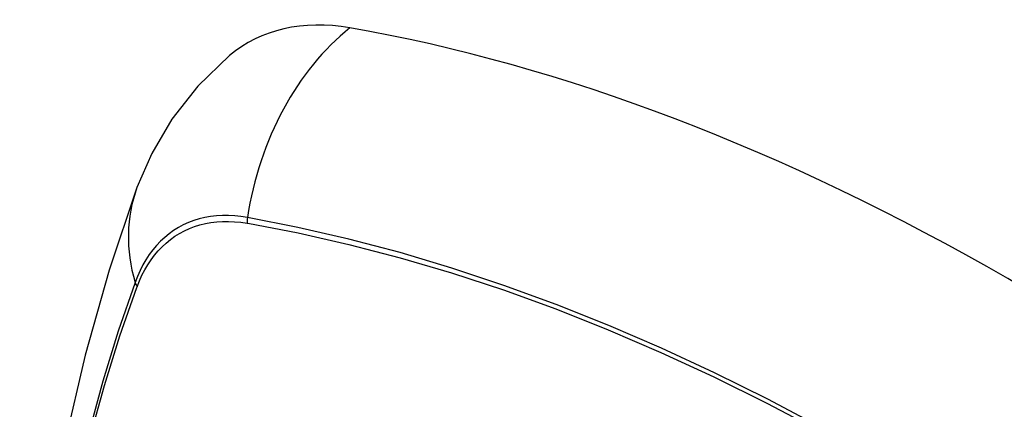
# Model space of a CAD drawing. Header units: inches. Extents: x 532.4 to 626.5, y 208.9 to 290.2.
# Tile 8 of 122: x 573.21 to 573.664, y 247.373 to 247.553. Entities that reach past the tile are written whole.
import ezdxf

# ---------------------------------------------------------------- set-up
doc = ezdxf.new("R2010")
doc.units = ezdxf.units.IN
doc.header["$MEASUREMENT"] = 0
doc.layers.add('Visible Edges(ANSI)', color=7, linetype='Continuous', lineweight=25)
doc.layers.add('Visible Tangent Edges(ANSI)', color=7, linetype='Continuous', lineweight=25)

msp = doc.modelspace()

# ---------------------------------------------------------------- linework, layer by layer
at = {"layer": 'Visible Edges(ANSI)', "flags": 128}
for points in [[(573.30645, 247.5364), (573.29183, 247.52232), (573.2799, 247.50702), (573.27064, 247.49124), (573.26382, 247.47551)], [(573.26382, 247.47551), (573.25097, 247.43745), (573.23991, 247.39827), (573.23061, 247.35803), (573.22306, 247.31681), (573.21721, 247.27467), (573.21307, 247.23168), (573.21059, 247.18788), (573.20977, 247.14336), (573.21059, 247.09816), (573.21301, 247.05235), (573.21704, 247.00599), (573.22263, 246.95916), (573.22978, 246.91191), (573.23846, 246.86431), (573.24865, 246.81643), (573.26033, 246.76835)]]:
    msp.add_lwpolyline(points, dxfattribs=at)
at = {"layer": 'Visible Edges(ANSI)'}
for centre, major_axis, start_param, end_param in [((573.40334, 247.38876), (-0.08858, 0.15343), 5.834048, 6.381985), ((573.66513, 246.37278), (-0.64961, 1.12515), 5.161526, 5.834048)]:
    msp.add_ellipse(centre, major_axis=major_axis, ratio=0.57735, start_param=start_param, end_param=end_param, dxfattribs=at)
at = {"layer": 'Visible Tangent Edges(ANSI)'}
for p, q in [((573.31458, 247.45909), (573.31492, 247.45904)), ((573.26373, 247.42949), (573.26385, 247.4298))]:
    msp.add_line(p, q, dxfattribs=at)
at = {"layer": 'Visible Tangent Edges(ANSI)', "flags": 128}
for points in [[(573.31473, 247.46166), (573.31177, 247.46213), (573.30886, 247.46244), (573.30599, 247.46259), (573.30317, 247.46259), (573.30041, 247.46244), (573.2977, 247.46213), (573.29506, 247.46167), (573.29248, 247.46105), (573.28998, 247.46029), (573.28755, 247.45937), (573.28519, 247.4583), (573.28292, 247.45708), (573.28072, 247.45572), (573.27862, 247.45422), (573.27661, 247.45257), (573.27469, 247.45077), (573.27286, 247.44885), (573.27113, 247.44678), (573.26951, 247.44459), (573.26798, 247.44227), (573.26656, 247.43982), (573.26525, 247.43725), (573.26404, 247.43457), (573.26295, 247.43176)], [(573.67735, 247.30512), (573.65278, 247.32127), (573.62821, 247.33661), (573.60366, 247.35116), (573.57911, 247.36492), (573.55457, 247.37789), (573.53007, 247.39006), (573.50563, 247.4014), (573.48128, 247.41192), (573.45704, 247.42159), (573.43292, 247.43041), (573.40894, 247.43839), (573.38511, 247.44551), (573.36145, 247.45176), (573.33799, 247.45715), (573.31473, 247.46166)], [(573.26385, 247.4298), (573.26494, 247.43252), (573.26614, 247.43512), (573.26744, 247.4376), (573.26884, 247.43997), (573.27034, 247.44222), (573.27195, 247.44435), (573.27364, 247.44635), (573.27543, 247.44822), (573.27732, 247.44996), (573.27929, 247.45157), (573.28135, 247.45304), (573.28349, 247.45437), (573.28571, 247.45556), (573.28801, 247.45661), (573.29039, 247.45751), (573.29284, 247.45827), (573.29535, 247.45889), (573.29793, 247.45936), (573.30058, 247.45969), (573.30328, 247.45986), (573.30603, 247.45989), (573.30884, 247.45977), (573.31169, 247.45951), (573.31458, 247.45909)], [(573.31492, 247.45904), (573.3381, 247.45463), (573.3615, 247.44934), (573.38509, 247.44319), (573.40886, 247.43617), (573.43279, 247.42829), (573.45685, 247.41956), (573.48103, 247.40997), (573.50533, 247.39953), (573.52971, 247.38826), (573.55416, 247.37615), (573.57864, 247.36324), (573.60313, 247.34952), (573.62762, 247.33499), (573.65212, 247.31967), (573.67662, 247.30354)], [(573.26295, 247.43176), (573.25518, 247.40932), (573.24806, 247.38622), (573.24159, 247.36248), (573.23578, 247.33813), (573.23065, 247.31319), (573.22619, 247.2877), (573.22242, 247.26168), (573.21934, 247.23517), (573.21694, 247.2082), (573.21524, 247.1808), (573.21422, 247.15302), (573.2139, 247.12486), (573.21425, 247.09631), (573.2153, 247.06737), (573.21703, 247.03808)], [(573.21768, 247.03729), (573.21594, 247.06653), (573.21489, 247.0954), (573.21453, 247.12388), (573.21486, 247.15197), (573.21587, 247.17967), (573.21759, 247.20698), (573.21999, 247.23386), (573.22309, 247.26027), (573.22688, 247.28618), (573.23135, 247.31155), (573.2365, 247.33637), (573.24233, 247.3606), (573.24882, 247.38421), (573.25595, 247.40717), (573.26373, 247.42949)]]:
    msp.add_lwpolyline(points, dxfattribs=at)
at = {"layer": 'Visible Tangent Edges(ANSI)'}
for centre, major_axis, ratio, start_param, end_param in [((573.40083, 247.44992), (-0.02022, -0.11637), 0.735518, 3.83087, 4.73923), ((573.3747, 247.43483), (-0.11089, 0.04067), 0.735518, 0, 0.496286), ((573.32191, 247.46068), (0.00176, 0.00968), 0.735414, 1.603259, 1.866966), ((573.27226, 247.43202), (0.00925, -0.00336), 0.732421, 3.635219, 3.898926)]:
    msp.add_ellipse(centre, major_axis=major_axis, ratio=ratio, start_param=start_param, end_param=end_param, dxfattribs=at)

doc.saveas('drawing.dxf')
